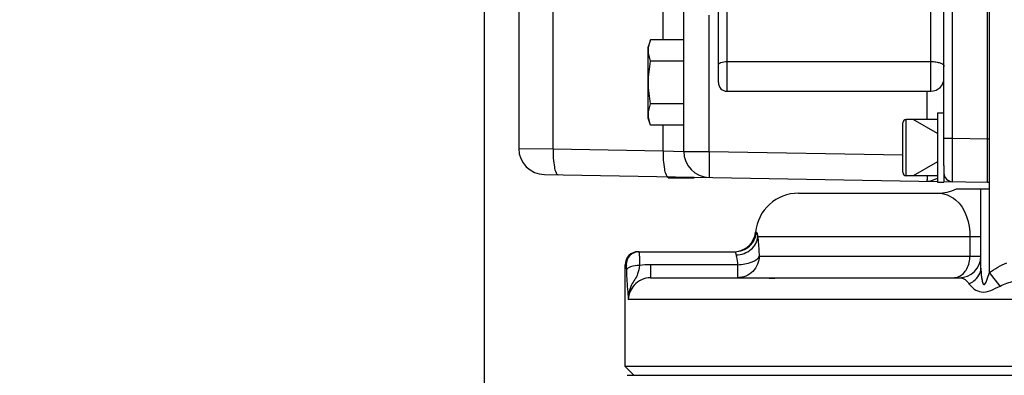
# Model space of a CAD drawing. Header units: millimetres. Extents: x 0 to 9512, y 0 to 6728.
# Tile 4 of 119: x 1608 to 1835, y 4225 to 4307. Entities that reach past the tile are written whole.
import ezdxf

# ---------------------------------------------------------------- set-up
doc = ezdxf.new("R2010")
doc.units = ezdxf.units.MM
doc.header["$LTSCALE"] = 523.16
doc.layers.get('0').update_dxf_attribs({"linetype": 'CONTINUOUS'})
for name, color, linetype in [('304102000091DXF_CONTINUOUS_LINE', 7, 'CONTINUOUS'), ('304103000034DXF_CONTINUOUS_LINE', 7, 'CONTINUOUS'), ('304105000235DXF_CONTINUOUS_LINE', 7, 'CONTINUOUS'), ('304105000239DXF_CONTINUOUS_LINE', 7, 'CONTINUOUS'), ('304106000057DXF_CONTINUOUS_LINE', 7, 'CONTINUOUS'), ('304106000060DXF_CONTINUOUS_LINE', 7, 'CONTINUOUS'), ('304106000061DXF_CONTINUOUS_LINE', 7, 'CONTINUOUS'), ('501023000047DXF_CONTINUOUS_LINE', 7, 'CONTINUOUS'), ('504001000008DXF_CONTINUOUS_LINE', 7, 'CONTINUOUS'), ('627001000038DXF_CONTINUOUS_LINE', 7, 'CONTINUOUS'), ('运动范围_DXF_DIMENSION', 7, 'CONTINUOUS')]:
    doc.layers.add(name, color=color, linetype=linetype)
doc.styles.get("Standard").update_dxf_attribs({"font": 'txt', "width": 0.7})
doc.dimstyles.new('DIMSTYLE_1', dxfattribs={"dimtxt": 80, "dimasz": 48, "dimexe": 1, "dimexo": 0, "dimgap": 2.5, "dimtad": 1, "dimdsep": 46, "dimtxsty": 'Standard', "dimblk": '_FILLED', "dimblk1": '_FILLED', "dimblk2": '_FILLED', "dimcen": 0.09, "dimclrt": 5, "dimazin": 2, "dimtp": 0.5, "dimtm": 0.5, "dimtfac": 1, "dimtofl": 0, "dimtmove": 0, "dimatfit": 3, "dimldrblk": '_FILLED', "dimfxl": 0, "dimtolj": 1, "dimarcsym": 0})

# ---------------------------------------------------------------- blocks, each defined once
blk = doc.blocks.new('_FILLED')
at = {"color": 0, "linetype": 'ByBlock'}
blk.add_solid([(0, 0), (-1, 0.1667), (-1, -0.1667)], dxfattribs=at)
blk = doc.blocks.new('*D35')
at = {"layer": '运动范围_DXF_DIMENSION', "color": 2, "linetype": 'Continuous', "transparency": 16777216}
for p, q in [((1715.32, 4764.41), (1715.32, 3880.77)), ((1972.82, 4007.62), (1972.82, 3880.77)), ((1844.07, 3888.77), (1381.35, 3888.77)), ((1715.32, 3888.77), (1844.07, 3888.77)), ((1972.82, 3888.77), (1844.07, 3888.77))]:
    blk.add_line(p, q, dxfattribs=at)
at = {"layer": '运动范围_DXF_DIMENSION', "color": 2, "linetype": 'Continuous', "transparency": 16777216, "xscale": 48, "yscale": 48, "zscale": 48, "rotation": 180}
blk.add_blockref('_FILLED', (1715.32, 3888.77), dxfattribs=at)
at = {"layer": '运动范围_DXF_DIMENSION', "color": 2, "linetype": 'Continuous', "transparency": 16777216, "xscale": 48, "yscale": 48, "zscale": 48}
blk.add_blockref('_FILLED', (1972.82, 3888.77), dxfattribs=at)

msp = doc.modelspace()

# ---------------------------------------------------------------- linework, layer by layer
at = {"layer": '304102000091DXF_CONTINUOUS_LINE', "color": 7, "linetype": 'Continuous'}
for p, q in [((1821.324, 4273.496), (1821.324, 4462.615)), ((1831.324, 4269.615), (1831.324, 4462.615)), ((1723.324, 4342.548), (1723.324, 4277.397)), ((1761.324, 4276.733), (1761.324, 4320.583)), ((1729.219, 4271.397), (1819.827, 4269.816)), ((1821.334, 4269.79), (1831.324, 4269.615))]:
    msp.add_line(p, q, dxfattribs=at)
at = {"layer": '304102000091DXF_CONTINUOUS_LINE', "color": 9, "linetype": 'Continuous'}
for p, q in [((1823.289, 4279.754), (1823.289, 4444.323)), ((1756.582, 4302.43), (1756.582, 4320.584)), ((1731.227, 4277.341), (1731.227, 4310.963)), ((1767.219, 4276.733), (1767.219, 4308.141)), ((1817.394, 4290.615), (1817.394, 4284.115)), ((1756.582, 4276.899), (1756.582, 4282.8)), ((1821.324, 4279.754), (1823.289, 4279.754)), ((1823.289, 4279.754), (1831.324, 4279.614)), ((1723.324, 4277.397), (1731.227, 4277.341)), ((1731.227, 4277.341), (1756.582, 4276.899)), ((1756.582, 4276.899), (1761.324, 4276.733)), ((1761.324, 4276.733), (1767.219, 4276.733)), ((1767.219, 4276.733), (1811.825, 4275.955))]:
    msp.add_line(p, q, dxfattribs=at)
at = {"layer": '304102000091DXF_CONTINUOUS_LINE', "color": 7, "linetype": 'Continuous'}
for centre, radius, start in [((1729.324, 4277.397), 6, 180), ((1767.324, 4276.733), 6, 180), ((1823.324, 4271.755), 2, 180.00122)]:
    msp.add_arc(centre, radius, start, 269, dxfattribs=at)
at = {"layer": '304102000091DXF_CONTINUOUS_LINE', "color": 9, "linetype": 'Continuous'}
for points, knots in [([(1823.289, 4269.755), (1823.225, 4269.757), (1823.365, 4270.161), (1823.225, 4270.58), (1823.298, 4271.571), (1823.266, 4272.766), (1823.278, 4274.273), (1823.277, 4276.625), (1823.284, 4278.479), (1823.289, 4279.754)], [0, 0, 0, 0, 0.0192334, 0.0761432, 0.1685535, 0.2929113, 0.4444491, 0.6173158, 1, 1, 1, 1]), ([(1731.227, 4277.341), (1731.204, 4275.927), (1731.325, 4273.973), (1731.726, 4272.064), (1732.16, 4271.346), (1732.38, 4271.342)], [0, 0, 0, 0, 0.677644, 0.8944045, 1, 1, 1, 1]), ([(1756.582, 4276.899), (1756.558, 4275.484), (1756.679, 4273.53), (1757.08, 4271.621), (1757.515, 4270.904), (1757.735, 4270.9)], [0, 0, 0, 0, 0.677644, 0.8944044, 1, 1, 1, 1]), ([(1767.219, 4276.733), (1767.206, 4275.968), (1767.19, 4274.56), (1767.166, 4272.88), (1767.187, 4271.824), (1767.161, 4271.23), (1767.231, 4270.976), (1767.18, 4270.735), (1767.219, 4270.734)], [0, 0, 0, 0, 0.3825279, 0.706791, 0.8311132, 0.923515, 0.9804898, 1, 1, 1, 1]), ([(1817.422, 4271.107), (1817.421, 4270.798), (1817.463, 4270.348), (1817.38, 4270.03), (1817.421, 4269.858), (1817.394, 4269.858)], [0, 0, 0, 0, 0.7428601, 0.9349876, 1, 1, 1, 1])]:
    msp.add_open_spline(points, degree=3, knots=knots, dxfattribs=at)
msp.add_open_spline([(1817.394, 4269.859), (1818.241, 4269.844), (1819.08, 4270.198), (1819.825, 4270.602)], degree=3, dxfattribs=at)
at = {"layer": '304103000034DXF_CONTINUOUS_LINE', "color": 7, "linetype": 'Continuous'}
for p, q in [((1831.824, 4268.115), (1831.824, 4462.615)), ((1787.824, 4267.115), (1819.824, 4267.115)), ((1824.183, 4268.115), (1831.824, 4268.115)), ((1829.824, 4249.844), (1829.824, 4268.115)), ((1750.824, 4253.615), (1773.149, 4253.615)), ((1747.824, 4227.115), (1747.824, 4250.615)), ((1753.657, 4247.615), (1824.823, 4247.615)), ((2197.824, 4227.115), (1747.824, 4227.115)), ((1749.824, 4225.115), (1747.824, 4227.115))]:
    msp.add_line(p, q, dxfattribs=at)
at = {"layer": '304103000034DXF_CONTINUOUS_LINE', "color": 9, "linetype": 'Continuous'}
for p, q in [((1831.824, 4248.792), (1831.824, 4268.115)), ((1777.874, 4258.115), (1778.118, 4258.115)), ((1778.393, 4257.115), (1827.287, 4257.117)), ((1827.287, 4257.117), (1827.287, 4252.615)), ((1827.287, 4257.115), (1829.824, 4257.115)), ((1747.824, 4250.615), (1748.052, 4250.615)), ((1773.744, 4250.615), (1753.66, 4250.615)), ((1753.66, 4250.615), (1753.66, 4247.615)), ((1773.744, 4250.615), (1773.744, 4247.615)), ((1778.721, 4252.616), (1829.824, 4252.615)), ((1834.257, 4245.704), (1831.824, 4248.792)), ((1843.693, 4242.615), (1748.514, 4242.615))]:
    msp.add_line(p, q, dxfattribs=at)
at = {"layer": '304103000034DXF_CONTINUOUS_LINE', "color": 7, "linetype": 'Continuous'}
for centre, radius, start, end in [((1787.824, 4257.115), 10, 90, 174.26083), ((1819.824, 4277.115), 10, 270, 295.84129), ((1772.899, 4258.615), 5, 272.83529, 354.26083), ((1750.824, 4250.615), 3, 90, 180), ((1824.824, 4252.615), 5, 270, 360)]:
    msp.add_arc(centre, radius, start, end, dxfattribs=at)
at = {"layer": '304103000034DXF_CONTINUOUS_LINE', "color": 9, "linetype": 'Continuous'}
msp.add_arc((1753.638, 4231.176), 19.439, 89.93509, 97.38056, dxfattribs=at)
for points, knots in [([(1819.824, 4267.115), (1821.303, 4267.115), (1825.929, 4265.336), (1827.288, 4260.144), (1827.287, 4257.117)], [0, 0, 0, 0, 0.3282715, 1, 1, 1, 1]), ([(1773.149, 4253.615), (1774.346, 4253.615), (1776.828, 4254.546), (1777.998, 4256.923), (1778.118, 4258.115)], [0, 0, 0, 0, 0.499791, 1, 1, 1, 1]), ([(1778.118, 4258.115), (1778.21, 4258.115), (1778.276, 4257.619), (1778.347, 4257.368), (1778.393, 4257.115)], [0, 0, 0, 0, 0.2639779, 1, 1, 1, 1]), ([(1773.407, 4252.865), (1774.638, 4252.907), (1777.042, 4253.711), (1778.341, 4256.01), (1778.393, 4257.115)], [0, 0, 0, 0, 0.5266902, 1, 1, 1, 1]), ([(1778.393, 4257.115), (1778.429, 4256.818), (1778.584, 4255.322), (1778.672, 4253.819), (1778.721, 4252.616)], [0, 0, 0, 0, 0.199167, 1, 1, 1, 1]), ([(1751.049, 4253.615), (1750.284, 4253.615), (1748.691, 4252.974), (1748.052, 4251.38), (1748.052, 4250.615)], [0, 0, 0, 0, 0.4998207, 1, 1, 1, 1]), ([(1751.049, 4253.615), (1751.123, 4253.617), (1751.005, 4253.146), (1751.096, 4252.965), (1751.103, 4252.75)], [0, 0, 0, 0, 0.2569362, 1, 1, 1, 1]), ([(1773.149, 4253.615), (1773.199, 4253.615), (1773.287, 4253.413), (1773.311, 4253.274), (1773.338, 4253.159)], [0, 0, 0, 0, 0.2979435, 1, 1, 1, 1]), ([(1773.338, 4253.159), (1773.349, 4253.113), (1773.371, 4253.015), (1773.395, 4252.917), (1773.407, 4252.865)], [0, 0, 0, 0, 0.4714898, 1, 1, 1, 1]), ([(1773.407, 4252.865), (1773.444, 4252.718), (1773.602, 4251.976), (1773.693, 4251.221), (1773.744, 4250.615)], [0, 0, 0, 0, 0.1993829, 1, 1, 1, 1]), ([(1748.052, 4250.615), (1748.168, 4250.617), (1748.018, 4249.929), (1748.139, 4249.658), (1748.145, 4249.351)], [0, 0, 0, 0, 0.2739958, 1, 1, 1, 1]), ([(1751.103, 4252.75), (1751.107, 4252.595), (1751.126, 4251.83), (1751.136, 4251.065), (1751.141, 4250.454)], [0, 0, 0, 0, 0.202089, 1, 1, 1, 1]), ([(1778.721, 4252.616), (1778.721, 4251.341), (1777.665, 4248.688), (1775.015, 4247.615), (1773.744, 4247.615)], [0, 0, 0, 0, 0.5007219, 1, 1, 1, 1]), ([(1773.744, 4250.615), (1774.887, 4250.694), (1776.595, 4250.885), (1778.591, 4251.928), (1778.721, 4252.615)], [0, 0, 0, 0, 0.6206737, 1, 1, 1, 1]), ([(1751.141, 4250.454), (1750.443, 4250.441), (1749.445, 4250.337), (1748.199, 4249.747), (1748.145, 4249.351)], [0, 0, 0, 0, 0.6358349, 1, 1, 1, 1]), ([(1748.145, 4249.351), (1748.159, 4248.7), (1748.205, 4246.451), (1748.498, 4244.213), (1748.514, 4242.615)], [0, 0, 0, 0, 0.2895139, 1, 1, 1, 1]), ([(1751.141, 4250.454), (1751.05, 4249.795), (1750.802, 4248.141), (1749.015, 4245.915), (1748.536, 4243.763), (1748.514, 4242.615)], [0, 0, 0, 0, 0.2394707, 0.5871222, 1, 1, 1, 1]), ([(1827.077, 4246.23), (1827.477, 4246.393), (1828.854, 4247.125), (1829.824, 4248.714), (1829.824, 4249.844)], [0, 0, 0, 0, 0.2763366, 1, 1, 1, 1]), ([(1829.824, 4249.844), (1829.824, 4249.263), (1829.885, 4248.415), (1830.035, 4247.199), (1830.187, 4246.591), (1830.451, 4245.914), (1830.863, 4246.211), (1830.997, 4246.611), (1831.395, 4247.484), (1831.618, 4248.224), (1831.824, 4248.792)], [0, 0, 0, 0, 0.2467821, 0.3657011, 0.5032852, 0.556532, 0.5973278, 0.6708242, 0.7435729, 1, 1, 1, 1]), ([(1753.657, 4247.615), (1752.274, 4247.616), (1749.609, 4246.35), (1748.649, 4243.786), (1748.514, 4242.615)], [0, 0, 0, 0, 0.5398709, 1, 1, 1, 1]), ([(1824.823, 4247.615), (1825.446, 4247.615), (1826.364, 4247.173), (1826.922, 4246.464), (1827.077, 4246.23)], [0, 0, 0, 0, 0.6889983, 1, 1, 1, 1]), ([(1827.077, 4246.23), (1827.704, 4245.286), (1830.271, 4243.465), (1832.896, 4245.032), (1834.257, 4245.704)], [0, 0, 0, 0, 0.4275027, 1, 1, 1, 1])]:
    msp.add_open_spline(points, degree=3, knots=knots, dxfattribs=at)
for points in [[(1826.575, 4249.676), (1827.055, 4250.562), (1827.287, 4251.607), (1827.287, 4252.615)], [(1831.824, 4248.792), (1833.023, 4249.738), (1834.402, 4250.469), (1835.824, 4251.025)], [(1824.709, 4247.86), (1825.505, 4248.206), (1826.161, 4248.913), (1826.575, 4249.676)], [(1823.556, 4247.615), (1823.948, 4247.615), (1824.348, 4247.703), (1824.709, 4247.86)], [(1834.257, 4245.704), (1835.273, 4246.205), (1836.367, 4246.553), (1837.468, 4246.82)]]:
    msp.add_open_spline(points, degree=3, dxfattribs=at)
at = {"layer": '304103000034DXF_CONTINUOUS_LINE', "color": 2, "linetype": 'Continuous'}
for points, knots in [([(1780.497, 4247.615), (1780.481, 4247.615), (1780.609, 4247.557), (1781.099, 4247.514), (1781.43, 4247.514)], [0, 0, 0, 0, 0.5005306, 1, 1, 1, 1]), ([(1781.43, 4247.514), (1781.761, 4247.514), (1782.597, 4247.558), (1783.617, 4247.615), (1784.152, 4247.615)], [0, 0, 0, 0, 0.5005295, 1, 1, 1, 1])]:
    msp.add_open_spline(points, degree=3, knots=knots, dxfattribs=at)
at = {"layer": '304105000235DXF_CONTINUOUS_LINE', "color": 7, "linetype": 'Continuous'}
for p, q in [((1757.724, 4270.615), (1757.724, 4270.9)), ((1757.724, 4270.615), (1760.724, 4270.615)), ((1760.724, 4270.848), (1760.724, 4270.615))]:
    msp.add_line(p, q, dxfattribs=at)
at = {"layer": '304105000239DXF_CONTINUOUS_LINE', "color": 7, "linetype": 'Continuous'}
msp.add_line((1748.324, 4225.115), (2197.324, 4225.115), dxfattribs=at)
at = {"layer": '304106000057DXF_CONTINUOUS_LINE', "color": 9, "linetype": 'Continuous'}
for p, q in [((1818.324, 4290.615), (1818.324, 4344.615)), ((1771.324, 4290.615), (1771.324, 4327.517)), ((1771.324, 4297.448), (1818.324, 4297.448))]:
    msp.add_line(p, q, dxfattribs=at)
at = {"layer": '304106000057DXF_CONTINUOUS_LINE', "color": 7, "linetype": 'Continuous'}
for p, q in [((1769.324, 4292.615), (1769.324, 4326.784)), ((1771.324, 4290.615), (1818.324, 4290.615))]:
    msp.add_line(p, q, dxfattribs=at)
for centre, radius, start, end in [((1771.324, 4292.615), 2, 180, 270), ((1818.324, 4293.615), 3, 270, 360)]:
    msp.add_arc(centre, radius, start, end, dxfattribs=at)
at = {"layer": '304106000057DXF_CONTINUOUS_LINE', "color": 9, "linetype": 'Continuous'}
for points, knots in [([(1769.324, 4296.715), (1769.324, 4296.975), (1769.905, 4297.268), (1770.576, 4297.41), (1771.068, 4297.448), (1771.324, 4297.448)], [0, 0, 0, 0, 0.3527126, 0.653925, 1, 1, 1, 1]), ([(1818.324, 4297.448), (1818.708, 4297.448), (1819.427, 4297.402), (1820.372, 4297.178), (1821.053, 4296.882), (1821.324, 4296.508), (1821.324, 4296.348)], [0, 0, 0, 0, 0.3412175, 0.6382285, 0.8580881, 1, 1, 1, 1])]:
    msp.add_open_spline(points, degree=3, knots=knots, dxfattribs=at)
at = {"layer": '304106000060DXF_CONTINUOUS_LINE', "color": 7, "linetype": 'Continuous'}
for p, q in [((1831.324, 4269.615), (1831.324, 4459.47)), ((1831.824, 4279.615), (1831.824, 4444.472)), ((1831.324, 4269.615), (1831.824, 4269.615))]:
    msp.add_line(p, q, dxfattribs=at)
at = {"layer": '304106000060DXF_CONTINUOUS_LINE', "color": 9, "linetype": 'Continuous'}
msp.add_line((1831.324, 4279.615), (1831.824, 4279.615), dxfattribs=at)
at = {"layer": '304106000061DXF_CONTINUOUS_LINE', "color": 7, "linetype": 'Continuous'}
for p, q in [((1760.724, 4270.848), (1760.724, 4270.615)), ((1760.724, 4270.615), (1763.724, 4270.615)), ((1763.724, 4270.795), (1763.724, 4270.615))]:
    msp.add_line(p, q, dxfattribs=at)
at = {"layer": '501023000047DXF_CONTINUOUS_LINE', "color": 7, "linetype": 'Continuous'}
for p, q in [((1811.824, 4271.915), (1811.824, 4283.315)), ((1819.824, 4284.115), (1812.624, 4284.115)), ((1819.824, 4271.115), (1812.624, 4271.115))]:
    msp.add_line(p, q, dxfattribs=at)
at = {"layer": '501023000047DXF_CONTINUOUS_LINE', "color": 9, "linetype": 'Continuous'}
msp.add_line((1812.624, 4271.115), (1812.624, 4284.115), dxfattribs=at)
at = {"layer": '501023000047DXF_CONTINUOUS_LINE', "color": 2, "linetype": 'Continuous'}
for p, q in [((1819.824, 4280.865), (1814.195, 4284.115)), ((1819.824, 4274.365), (1814.195, 4271.115))]:
    msp.add_line(p, q, dxfattribs=at)
at = {"layer": '501023000047DXF_CONTINUOUS_LINE', "color": 7, "linetype": 'Continuous'}
for centre, start, end in [((1812.624, 4283.315), 90, 180), ((1812.624, 4271.915), 180, 270)]:
    msp.add_arc(centre, 0.8, start, end, dxfattribs=at)
at = {"layer": '504001000008DXF_CONTINUOUS_LINE', "color": 7, "linetype": 'Continuous'}
for p, q in [((1819.824, 4285.615), (1821.324, 4285.615)), ((1819.824, 4285.615), (1819.824, 4269.615)), ((1821.324, 4273.496), (1821.324, 4269.615)), ((1819.824, 4269.615), (1821.324, 4269.615))]:
    msp.add_line(p, q, dxfattribs=at)
at = {"layer": '627001000038DXF_CONTINUOUS_LINE', "color": 7, "linetype": 'Continuous'}
for p, q in [((1753.693, 4302.43), (1753.124, 4300.865)), ((1753.124, 4284.365), (1753.124, 4300.865)), ((1761.324, 4302.43), (1753.693, 4302.43)), ((1761.324, 4297.523), (1753.693, 4297.523)), ((1761.324, 4287.708), (1753.693, 4287.708)), ((1753.693, 4282.8), (1753.124, 4284.365)), ((1761.324, 4282.8), (1753.693, 4282.8))]:
    msp.add_line(p, q, dxfattribs=at)
for points in [[(1753.693, 4297.523), (1753.408, 4298.306), (1753.021, 4299.976), (1753.408, 4301.647), (1753.693, 4302.43)], [(1753.693, 4287.708), (1753.399, 4289.325), (1753.031, 4292.615), (1753.399, 4295.906), (1753.693, 4297.523)]]:
    msp.add_open_spline(points, degree=3, knots=[0, 0, 0, 0, 0.5, 1, 1, 1, 1], dxfattribs=at)
msp.add_open_spline([(1753.693, 4282.8), (1753.408, 4283.583), (1753.021, 4285.254), (1753.408, 4286.925), (1753.693, 4287.708)], degree=3, dxfattribs=at)

# ---------------------------------------------------------------- dimensions: what is measured, and where the dimension line sits
at = {"layer": '运动范围_DXF_DIMENSION', "color": 2, "linetype": 'Continuous'}
dim = msp.add_linear_dim(base=(1715.324, 3888.766), p1=(1972.824, 4007.615), p2=(1715.324, 4764.408), angle=180, dimstyle='DIMSTYLE_1', dxfattribs=at)
dim.commit()
dim.dimension.update_dxf_attribs({"geometry": '*D35', "text_midpoint": (1381.353, 3888.766), "dimtype": 160})

doc.saveas('drawing.dxf')
